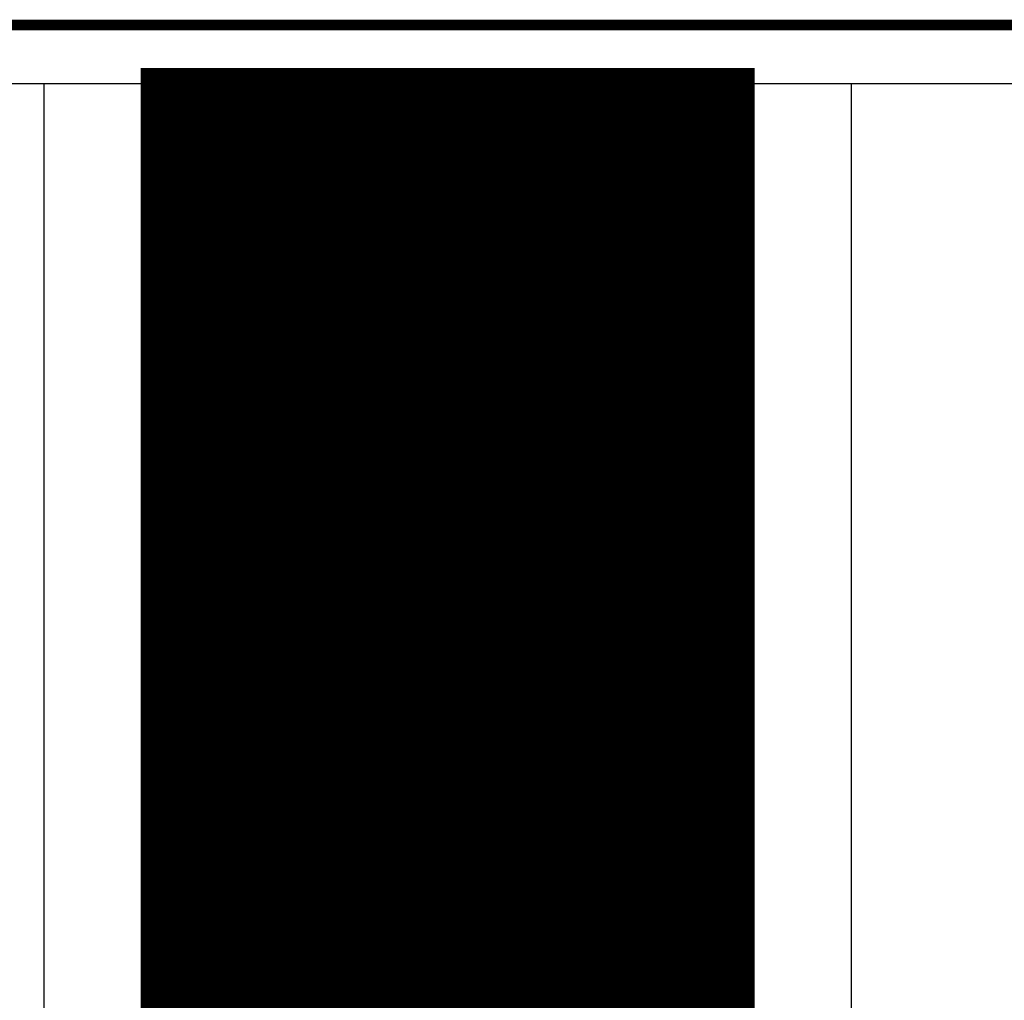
# Model space of a CAD drawing. Extents: x -1.5 to 9, y -3 to 5.
# Tile 208 of 256: x 0.4602 to 0.5517, y 3.7094 to 3.8005. Entities that reach past the tile are written whole.
import ezdxf

# ---------------------------------------------------------------- set-up
doc = ezdxf.new("R2010")
doc.units = 0
doc.layers.get('0').update_dxf_attribs({"linetype": 'CONTINUOUS'})
for name, color, linetype in [('qfn16-30-34-a_copper_signal_1', 1, 'CONTINUOUS'), ('qfn16-30-34-a_copper_signal_2', 1, 'CONTINUOUS'), ('qfn16-30-34-a_copper_signal_bot', 5, 'CONTINUOUS'), ('qfn16-30-34-a_copper_signal_top', 1, 'CONTINUOUS'), ('qfn16-30-34-a_drawing_1', 1, 'CONTINUOUS'), ('qfn16-30-34-a_drillmap_1', 1, 'CONTINUOUS'), ('qfn16-30-34-a_profile', 1, 'CONTINUOUS'), ('qfn16-30-34-a_pth_drill', 1, 'CONTINUOUS'), ('qfn16-30-34-a_soldermask_top', 1, 'CONTINUOUS')]:
    doc.layers.add(name, color=color, linetype=linetype)

# ---------------------------------------------------------------- blocks, each defined once
blk = doc.blocks.new('D11')
at = {"const_width": 0.22}
blk.add_lwpolyline([(-0.0275, 0), (0.0275, 0)], dxfattribs=at)
blk = doc.blocks.new('D29')
at = {"const_width": 0.01}
blk.add_lwpolyline([(-0.005, 0, 1), (0.005, 0, 1)], format="xyb", close=True, dxfattribs=at)
blk = doc.blocks.new('D35')
at = {"const_width": 0.0125}
blk.add_lwpolyline([(-0.00625, 0, 1), (0.00625, 0, 1)], format="xyb", close=True, dxfattribs=at)
blk = doc.blocks.new('D46')
at = {"const_width": 0.222}
blk.add_lwpolyline([(-0.0285, 0), (0.0285, 0)], dxfattribs=at)
blk = doc.blocks.new('D64')
at = {"const_width": 0.005}
blk.add_lwpolyline([(-0.0025, 0, 1), (0.0025, 0, 1)], format="xyb", close=True, dxfattribs=at)
blk = doc.blocks.new('D69')
at = {"const_width": 0.001667}
blk.add_lwpolyline([(-0.000833, 0, 1), (0.000833, 0, 1)], format="xyb", close=True, dxfattribs=at)
blk = doc.blocks.new('D44')
at = {"const_width": 0.0025}
blk.add_lwpolyline([(-0.00125, 0, 1), (0.00125, 0, 1)], format="xyb", close=True, dxfattribs=at)

msp = doc.modelspace()

# ---------------------------------------------------------------- linework, layer by layer
at = {"layer": 'qfn16-30-34-a_copper_signal_1', "color": 1}
for points in [[(1.194589, 2.946635), (1.1925, 2.9425), (1.189588, 2.9425), (1.1075, 2.9425), (1.1075, 2.8575), (1.189588, 2.8575), (1.1925, 2.8575), (1.194589, 2.853365), (1.194589, 0.615412), (1.105001, 0.615412), (1.101174, 0.613826), (1.099589, 0.61), (1.099589, 0.005412), (0.100412, 0.005412), (0.100412, 0.61), (0.098826, 0.613826), (0.094999, 0.615412), (0.005412, 0.615412), (0.005412, 3.794588), (1.194589, 3.794588), (1.194589, 2.946635)], [(0.5, 3.753), (0.499874, 3.753), (0.499749, 3.752999), (0.499623, 3.752997), (0.499497, 3.752994), (0.499372, 3.75299), (0.499246, 3.752986), (0.499121, 3.752981), (0.498995, 3.752975), (0.49887, 3.752968), (0.498744, 3.752961), (0.498619, 3.752952), (0.498493, 3.752943), (0.498368, 3.752933), (0.498243, 3.752923), (0.498118, 3.752911), (0.497993, 3.752899), (0.497868, 3.752886), (0.497743, 3.752872), (0.497618, 3.752858), (0.497493, 3.752842), (0.497369, 3.752826), (0.497244, 3.752809), (0.49712, 3.752792), (0.496995, 3.752773), (0.496871, 3.752754), (0.496747, 3.752734), (0.496623, 3.752713), (0.4965, 3.752691), (0.496376, 3.752669), (0.496252, 3.752646), (0.496129, 3.752622), (0.496006, 3.752597), (0.495883, 3.752572), (0.49576, 3.752546), (0.495637, 3.752518), (0.495515, 3.752491), (0.495392, 3.752462), (0.49527, 3.752433), (0.495148, 3.752403), (0.495026, 3.752372), (0.494905, 3.75234), (0.494783, 3.752308), (0.494662, 3.752275), (0.494541, 3.752241), (0.49442, 3.752206), (0.4943, 3.752171), (0.494179, 3.752134), (0.494059, 3.752097), (0.493939, 3.75206), (0.49382, 3.752021), (0.4937, 3.751982), (0.493581, 3.751942), (0.493462, 3.751901), (0.493344, 3.75186), (0.493225, 3.751818), (0.493107, 3.751775), (0.492989, 3.751731), (0.492872, 3.751687), (0.492755, 3.751642), (0.492637, 3.751596), (0.492521, 3.751549), (0.492404, 3.751502), (0.492288, 3.751454), (0.492173, 3.751405), (0.492057, 3.751355), (0.491942, 3.751305), (0.491827, 3.751254), (0.491712, 3.751202), (0.491598, 3.75115), (0.491484, 3.751097), (0.491371, 3.751043), (0.491258, 3.750988), (0.491145, 3.750933), (0.491032, 3.750877), (0.49092, 3.75082), (0.490808, 3.750763), (0.490697, 3.750705), (0.490586, 3.750646), (0.490475, 3.750586), (0.490365, 3.750526), (0.490255, 3.750465), (0.490145, 3.750404), (0.490036, 3.750341), (0.489928, 3.750279), (0.489819, 3.750215), (0.489711, 3.750151), (0.489604, 3.750086), (0.489497, 3.75002), (0.48939, 3.749954), (0.489283, 3.749887), (0.489178, 3.749819), (0.489072, 3.749751), (0.488967, 3.749682), (0.488862, 3.749612), (0.488758, 3.749542), (0.488655, 3.749471), (0.488551, 3.749399), (0.488449, 3.749327), (0.488346, 3.749254), (0.488244, 3.74918), (0.488143, 3.749106), (0.488042, 3.749031), (0.487941, 3.748956), (0.487841, 3.74888), (0.487742, 3.748803), (0.487643, 3.748726), (0.487544, 3.748648), (0.487446, 3.748569), (0.487349, 3.74849), (0.487252, 3.74841), (0.487155, 3.74833), (0.487059, 3.748249), (0.486963, 3.748167), (0.486868, 3.748085), (0.486774, 3.748002), (0.48668, 3.747919), (0.486586, 3.747835), (0.486493, 3.74775), (0.486401, 3.747665), (0.486309, 3.747579), (0.486218, 3.747493), (0.486127, 3.747406), (0.486037, 3.747319), (0.485947, 3.747231), (0.485858, 3.747142), (0.485769, 3.747053), (0.485681, 3.746963), (0.485594, 3.746873), (0.485507, 3.746782), (0.485421, 3.746691), (0.485335, 3.746599), (0.48525, 3.746507), (0.485165, 3.746414), (0.485081, 3.74632), (0.484998, 3.746226), (0.484915, 3.746132), (0.484833, 3.746037), (0.484751, 3.745941), (0.48467, 3.745845), (0.48459, 3.745749), (0.48451, 3.745651), (0.484431, 3.745554), (0.484352, 3.745456), (0.484274, 3.745357), (0.484197, 3.745258), (0.48412, 3.745159), (0.484044, 3.745059), (0.483969, 3.744958), (0.483894, 3.744857), (0.48382, 3.744756), (0.483746, 3.744654), (0.483673, 3.744552), (0.483601, 3.744449), (0.483529, 3.744345), (0.483458, 3.744242), (0.483388, 3.744138), (0.483318, 3.744033), (0.483249, 3.743928), (0.483181, 3.743823), (0.483113, 3.743717), (0.483046, 3.74361), (0.48298, 3.743503), (0.482914, 3.743396), (0.482849, 3.743289), (0.482785, 3.743181), (0.482721, 3.743073), (0.482659, 3.742964), (0.482596, 3.742855), (0.482535, 3.742745), (0.482474, 3.742635), (0.482414, 3.742525), (0.482354, 3.742414), (0.482295, 3.742303), (0.482237, 3.742192), (0.48218, 3.74208), (0.482123, 3.741968), (0.482067, 3.741855), (0.482012, 3.741742), (0.481957, 3.741629), (0.481903, 3.741516), (0.48185, 3.741402), (0.481798, 3.741288), (0.481746, 3.741173), (0.481695, 3.741058), (0.481645, 3.740943), (0.481595, 3.740827), (0.481546, 3.740712), (0.481498, 3.740596), (0.481451, 3.740479), (0.481404, 3.740363), (0.481358, 3.740245), (0.481313, 3.740128), (0.481269, 3.740011), (0.481225, 3.739893), (0.481182, 3.739775), (0.48114, 3.739656), (0.481099, 3.739538), (0.481058, 3.739419), (0.481018, 3.7393), (0.480979, 3.73918), (0.48094, 3.739061), (0.480903, 3.738941), (0.480866, 3.738821), (0.480829, 3.7387), (0.480794, 3.73858), (0.480759, 3.738459), (0.480725, 3.738338), (0.480692, 3.738217), (0.48066, 3.738095), (0.480628, 3.737974), (0.480597, 3.737852), (0.480567, 3.73773), (0.480538, 3.737608), (0.480509, 3.737485), (0.480482, 3.737363), (0.480454, 3.73724), (0.480428, 3.737117), (0.480403, 3.736994), (0.480378, 3.736871), (0.480354, 3.736748), (0.480331, 3.736624), (0.480309, 3.736501), (0.480287, 3.736377), (0.480266, 3.736253), (0.480246, 3.736129), (0.480227, 3.736005), (0.480208, 3.73588), (0.480191, 3.735756), (0.480174, 3.735631), (0.480158, 3.735507), (0.480142, 3.735382), (0.480128, 3.735257), (0.480114, 3.735132), (0.480101, 3.735007), (0.480089, 3.734882), (0.480077, 3.734757), (0.480067, 3.734632), (0.480057, 3.734506), (0.480048, 3.734381), (0.480039, 3.734256), (0.480032, 3.73413), (0.480025, 3.734005), (0.480019, 3.733879), (0.480014, 3.733754), (0.48001, 3.733628), (0.480006, 3.733503), (0.480003, 3.733377), (0.480002, 3.733251), (0.48, 3.733126), (0.48, 3.733), (0.48, 3.732874), (0.480002, 3.732749), (0.480003, 3.732623), (0.480006, 3.732497), (0.48001, 3.732372), (0.480014, 3.732246), (0.480019, 3.732121), (0.480025, 3.731995), (0.480032, 3.73187), (0.480039, 3.731744), (0.480048, 3.731619), (0.480057, 3.731494), (0.480067, 3.731368), (0.480077, 3.731243), (0.480089, 3.731118), (0.480101, 3.730993), (0.480114, 3.730868), (0.480128, 3.730743), (0.480142, 3.730618), (0.480158, 3.730493), (0.480174, 3.730369), (0.480191, 3.730244), (0.480208, 3.73012), (0.480227, 3.729995), (0.480246, 3.729871), (0.480266, 3.729747), (0.480287, 3.729623), (0.480309, 3.729499), (0.480331, 3.729376), (0.480354, 3.729252), (0.480378, 3.729129), (0.480403, 3.729006), (0.480428, 3.728883), (0.480454, 3.72876), (0.480482, 3.728637), (0.480509, 3.728515), (0.480538, 3.728392), (0.480567, 3.72827), (0.480597, 3.728148), (0.480628, 3.728026), (0.48066, 3.727905), (0.480692, 3.727783), (0.480725, 3.727662), (0.480759, 3.727541), (0.480794, 3.72742), (0.480829, 3.7273), (0.480866, 3.727179), (0.480903, 3.727059), (0.48094, 3.726939), (0.480979, 3.72682), (0.481018, 3.7267), (0.481058, 3.726581), (0.481099, 3.726462), (0.48114, 3.726344), (0.481182, 3.726225), (0.481225, 3.726107), (0.481269, 3.725989), (0.481313, 3.725872), (0.481358, 3.725755), (0.481404, 3.725637), (0.481451, 3.725521), (0.481498, 3.725404), (0.481546, 3.725288), (0.481595, 3.725173), (0.481645, 3.725057), (0.481695, 3.724942), (0.481746, 3.724827), (0.481798, 3.724712), (0.48185, 3.724598), (0.481903, 3.724484), (0.481957, 3.724371), (0.482012, 3.724258), (0.482067, 3.724145), (0.482123, 3.724032), (0.48218, 3.72392), (0.482237, 3.723808), (0.482295, 3.723697), (0.482354, 3.723586), (0.482414, 3.723475), (0.482474, 3.723365), (0.482535, 3.723255), (0.482596, 3.723145), (0.482659, 3.723036), (0.482721, 3.722927), (0.482785, 3.722819), (0.482849, 3.722711), (0.482914, 3.722604), (0.48298, 3.722497), (0.483046, 3.72239), (0.483113, 3.722283), (0.483181, 3.722177), (0.483249, 3.722072), (0.483318, 3.721967), (0.483388, 3.721862), (0.483458, 3.721758), (0.483529, 3.721655), (0.483601, 3.721551), (0.483673, 3.721448), (0.483746, 3.721346), (0.48382, 3.721244), (0.483894, 3.721143), (0.483969, 3.721042), (0.484044, 3.720941), (0.48412, 3.720841), (0.484197, 3.720742), (0.484274, 3.720643), (0.484352, 3.720544), (0.484431, 3.720446), (0.48451, 3.720349), (0.48459, 3.720251), (0.48467, 3.720155), (0.484751, 3.720059), (0.484833, 3.719963), (0.484915, 3.719868), (0.484998, 3.719774), (0.485081, 3.71968), (0.485165, 3.719586), (0.48525, 3.719493), (0.485335, 3.719401), (0.485421, 3.719309), (0.485507, 3.719218), (0.485594, 3.719127), (0.485681, 3.719037), (0.485769, 3.718947), (0.485858, 3.718858), (0.485947, 3.718769), (0.486037, 3.718681), (0.486127, 3.718594), (0.486218, 3.718507), (0.486309, 3.718421), (0.486401, 3.718335), (0.486493, 3.71825), (0.486586, 3.718165), (0.48668, 3.718081), (0.486774, 3.717998), (0.486868, 3.717915), (0.486963, 3.717833), (0.487059, 3.717751), (0.487155, 3.71767), (0.487252, 3.71759), (0.487349, 3.71751), (0.487446, 3.717431), (0.487544, 3.717352), (0.487643, 3.717274), (0.487742, 3.717197), (0.487841, 3.71712), (0.487941, 3.717044), (0.488042, 3.716969), (0.488143, 3.716894), (0.488244, 3.71682), (0.488346, 3.716746), (0.488449, 3.716673), (0.488551, 3.716601), (0.488655, 3.716529), (0.488758, 3.716458), (0.488862, 3.716388), (0.488967, 3.716318), (0.489072, 3.716249), (0.489178, 3.716181), (0.489283, 3.716113), (0.48939, 3.716046), (0.489497, 3.71598), (0.489604, 3.715914), (0.489711, 3.715849), (0.489819, 3.715785), (0.489928, 3.715721), (0.490036, 3.715659), (0.490145, 3.715596), (0.490255, 3.715535), (0.490365, 3.715474), (0.490475, 3.715414), (0.490586, 3.715354), (0.490697, 3.715295), (0.490808, 3.715237), (0.49092, 3.71518), (0.491032, 3.715123), (0.491145, 3.715067), (0.491258, 3.715012), (0.491371, 3.714957), (0.491484, 3.714903), (0.491598, 3.71485), (0.491712, 3.714798), (0.491827, 3.714746), (0.491942, 3.714695), (0.492057, 3.714645), (0.492173, 3.714595), (0.492288, 3.714546), (0.492404, 3.714498), (0.492521, 3.714451), (0.492637, 3.714404), (0.492755, 3.714358), (0.492872, 3.714313), (0.492989, 3.714269), (0.493107, 3.714225), (0.493225, 3.714182), (0.493344, 3.71414), (0.493462, 3.714099), (0.493581, 3.714058), (0.4937, 3.714018), (0.49382, 3.713979), (0.493939, 3.71394), (0.494059, 3.713903), (0.494179, 3.713866), (0.4943, 3.713829), (0.49442, 3.713794), (0.494541, 3.713759), (0.494662, 3.713725), (0.494783, 3.713692), (0.494905, 3.71366), (0.495026, 3.713628), (0.495148, 3.713597), (0.49527, 3.713567), (0.495392, 3.713538), (0.495515, 3.713509), (0.495637, 3.713482), (0.49576, 3.713454), (0.495883, 3.713428), (0.496006, 3.713403), (0.496129, 3.713378), (0.496252, 3.713354), (0.496376, 3.713331), (0.4965, 3.713309), (0.496623, 3.713287), (0.496747, 3.713266), (0.496871, 3.713246), (0.496995, 3.713227), (0.49712, 3.713208), (0.497244, 3.713191), (0.497369, 3.713174), (0.497493, 3.713158), (0.497618, 3.713142), (0.497743, 3.713128), (0.497868, 3.713114), (0.497993, 3.713101), (0.498118, 3.713089), (0.498243, 3.713077), (0.498368, 3.713067), (0.498493, 3.713057), (0.498619, 3.713048), (0.498744, 3.713039), (0.49887, 3.713032), (0.498995, 3.713025), (0.499121, 3.713019), (0.499246, 3.713014), (0.499372, 3.71301), (0.499497, 3.713006), (0.499623, 3.713003), (0.499749, 3.713001), (0.499874, 3.713), (0.5, 3.713), (0.500126, 3.713), (0.500251, 3.713001), (0.500377, 3.713003), (0.500503, 3.713006), (0.500628, 3.71301), (0.500754, 3.713014), (0.500879, 3.713019), (0.501005, 3.713025), (0.50113, 3.713032), (0.501256, 3.713039), (0.501381, 3.713048), (0.501507, 3.713057), (0.501632, 3.713067), (0.501757, 3.713077), (0.501882, 3.713089), (0.502007, 3.713101), (0.502132, 3.713114), (0.502257, 3.713128), (0.502382, 3.713142), (0.502507, 3.713158), (0.502631, 3.713174), (0.502756, 3.713191), (0.50288, 3.713208), (0.503005, 3.713227), (0.503129, 3.713246), (0.503253, 3.713266), (0.503377, 3.713287), (0.5035, 3.713309), (0.503624, 3.713331), (0.503748, 3.713354), (0.503871, 3.713378), (0.503994, 3.713403), (0.504117, 3.713428), (0.50424, 3.713454), (0.504363, 3.713482), (0.504485, 3.713509), (0.504608, 3.713538), (0.50473, 3.713567), (0.504852, 3.713597), (0.504974, 3.713628), (0.505095, 3.71366), (0.505217, 3.713692), (0.505338, 3.713725), (0.505459, 3.713759), (0.50558, 3.713794), (0.5057, 3.713829), (0.505821, 3.713866), (0.505941, 3.713903), (0.506061, 3.71394), (0.50618, 3.713979), (0.5063, 3.714018), (0.506419, 3.714058), (0.506538, 3.714099), (0.506656, 3.71414), (0.506775, 3.714182), (0.506893, 3.714225), (0.507011, 3.714269), (0.507128, 3.714313), (0.507245, 3.714358), (0.507363, 3.714404), (0.507479, 3.714451), (0.507596, 3.714498), (0.507712, 3.714546), (0.507827, 3.714595), (0.507943, 3.714645), (0.508058, 3.714695), (0.508173, 3.714746), (0.508288, 3.714798), (0.508402, 3.71485), (0.508516, 3.714903), (0.508629, 3.714957), (0.508742, 3.715012), (0.508855, 3.715067), (0.508968, 3.715123), (0.50908, 3.71518), (0.509192, 3.715237), (0.509303, 3.715295), (0.509414, 3.715354), (0.509525, 3.715414), (0.509635, 3.715474), (0.509745, 3.715535), (0.509855, 3.715596), (0.509964, 3.715659), (0.510072, 3.715721), (0.510181, 3.715785), (0.510289, 3.715849), (0.510396, 3.715914), (0.510503, 3.71598), (0.51061, 3.716046), (0.510717, 3.716113), (0.510822, 3.716181), (0.510928, 3.716249), (0.511033, 3.716318), (0.511138, 3.716388), (0.511242, 3.716458), (0.511345, 3.716529), (0.511449, 3.716601), (0.511551, 3.716673), (0.511654, 3.716746), (0.511756, 3.71682), (0.511857, 3.716894), (0.511958, 3.716969), (0.512059, 3.717044), (0.512159, 3.71712), (0.512258, 3.717197), (0.512357, 3.717274), (0.512456, 3.717352), (0.512554, 3.717431), (0.512652, 3.71751), (0.512749, 3.71759), (0.512845, 3.71767), (0.512941, 3.717751), (0.513037, 3.717833), (0.513132, 3.717915), (0.513226, 3.717998), (0.51332, 3.718081), (0.513414, 3.718165), (0.513507, 3.71825), (0.513599, 3.718335), (0.513691, 3.718421), (0.513782, 3.718507), (0.513873, 3.718594), (0.513963, 3.718681), (0.514053, 3.718769), (0.514142, 3.718858), (0.514231, 3.718947), (0.514319, 3.719037), (0.514406, 3.719127), (0.514493, 3.719218), (0.514579, 3.719309), (0.514665, 3.719401), (0.51475, 3.719493), (0.514835, 3.719586), (0.514919, 3.71968), (0.515002, 3.719774), (0.515085, 3.719868), (0.515167, 3.719963), (0.515249, 3.720059), (0.51533, 3.720155), (0.51541, 3.720251), (0.51549, 3.720349), (0.515569, 3.720446), (0.515648, 3.720544), (0.515726, 3.720643), (0.515803, 3.720742), (0.51588, 3.720841), (0.515956, 3.720941), (0.516031, 3.721042), (0.516106, 3.721143), (0.51618, 3.721244), (0.516254, 3.721346), (0.516327, 3.721448), (0.516399, 3.721551), (0.516471, 3.721655), (0.516542, 3.721758), (0.516612, 3.721862), (0.516682, 3.721967), (0.516751, 3.722072), (0.516819, 3.722177), (0.516887, 3.722283), (0.516954, 3.72239), (0.51702, 3.722497), (0.517086, 3.722604), (0.517151, 3.722711), (0.517215, 3.722819), (0.517279, 3.722927), (0.517341, 3.723036), (0.517404, 3.723145), (0.517465, 3.723255), (0.517526, 3.723365), (0.517586, 3.723475), (0.517646, 3.723586), (0.517705, 3.723697), (0.517763, 3.723808), (0.51782, 3.72392), (0.517877, 3.724032), (0.517933, 3.724145), (0.517988, 3.724258), (0.518043, 3.724371), (0.518097, 3.724484), (0.51815, 3.724598), (0.518202, 3.724712), (0.518254, 3.724827), (0.518305, 3.724942), (0.518355, 3.725057), (0.518405, 3.725173), (0.518453, 3.725288), (0.518502, 3.725404), (0.518549, 3.725521), (0.518596, 3.725637), (0.518641, 3.725755), (0.518687, 3.725872), (0.518731, 3.725989), (0.518775, 3.726107), (0.518818, 3.726225), (0.51886, 3.726344), (0.518901, 3.726462), (0.518942, 3.726581), (0.518982, 3.7267), (0.519021, 3.72682), (0.51906, 3.726939), (0.519097, 3.727059), (0.519134, 3.727179), (0.51917, 3.7273), (0.519206, 3.72742), (0.519241, 3.727541), (0.519275, 3.727662), (0.519308, 3.727783), (0.51934, 3.727905), (0.519372, 3.728026), (0.519403, 3.728148), (0.519433, 3.72827), (0.519462, 3.728392), (0.519491, 3.728515), (0.519518, 3.728637), (0.519545, 3.72876), (0.519572, 3.728883), (0.519597, 3.729006), (0.519622, 3.729129), (0.519646, 3.729252), (0.519669, 3.729376), (0.519691, 3.729499), (0.519713, 3.729623), (0.519734, 3.729747), (0.519754, 3.729871), (0.519773, 3.729995), (0.519792, 3.73012), (0.519809, 3.730244), (0.519826, 3.730369), (0.519842, 3.730493), (0.519858, 3.730618), (0.519872, 3.730743), (0.519886, 3.730868), (0.519899, 3.730993), (0.519911, 3.731118), (0.519923, 3.731243), (0.519933, 3.731368), (0.519943, 3.731494), (0.519952, 3.731619), (0.519961, 3.731744), (0.519968, 3.73187), (0.519975, 3.731995), (0.519981, 3.732121), (0.519986, 3.732246), (0.51999, 3.732372), (0.519994, 3.732497), (0.519996, 3.732623), (0.519999, 3.732749), (0.52, 3.732874), (0.52, 3.733), (0.52, 3.733126), (0.519999, 3.733251), (0.519996, 3.733377), (0.519994, 3.733503), (0.51999, 3.733628), (0.519986, 3.733754), (0.519981, 3.733879), (0.519975, 3.734005), (0.519968, 3.73413), (0.519961, 3.734256), (0.519952, 3.734381), (0.519943, 3.734506), (0.519933, 3.734632), (0.519923, 3.734757), (0.519911, 3.734882), (0.519899, 3.735007), (0.519886, 3.735132), (0.519872, 3.735257), (0.519858, 3.735382), (0.519842, 3.735507), (0.519826, 3.735631), (0.519809, 3.735756), (0.519792, 3.73588), (0.519773, 3.736005), (0.519754, 3.736129), (0.519734, 3.736253), (0.519713, 3.736377), (0.519691, 3.736501), (0.519669, 3.736624), (0.519646, 3.736748), (0.519622, 3.736871), (0.519597, 3.736994), (0.519572, 3.737117), (0.519545, 3.73724), (0.519518, 3.737363), (0.519491, 3.737485), (0.519462, 3.737608), (0.519433, 3.73773), (0.519403, 3.737852), (0.519372, 3.737974), (0.51934, 3.738095), (0.519308, 3.738217), (0.519275, 3.738338), (0.519241, 3.738459), (0.519206, 3.73858), (0.51917, 3.7387), (0.519134, 3.738821), (0.519097, 3.738941), (0.51906, 3.739061), (0.519021, 3.73918), (0.518982, 3.7393), (0.518942, 3.739419), (0.518901, 3.739538), (0.51886, 3.739656), (0.518818, 3.739775), (0.518775, 3.739893), (0.518731, 3.740011), (0.518687, 3.740128), (0.518641, 3.740245), (0.518596, 3.740363), (0.518549, 3.740479), (0.518502, 3.740596), (0.518453, 3.740712), (0.518405, 3.740827), (0.518355, 3.740943), (0.518305, 3.741058), (0.518254, 3.741173), (0.518202, 3.741288), (0.51815, 3.741402), (0.518097, 3.741516), (0.518043, 3.741629), (0.517988, 3.741742), (0.517933, 3.741855), (0.517877, 3.741968), (0.51782, 3.74208), (0.517763, 3.742192), (0.517705, 3.742303), (0.517646, 3.742414), (0.517586, 3.742525), (0.517526, 3.742635), (0.517465, 3.742745), (0.517404, 3.742855), (0.517341, 3.742964), (0.517279, 3.743073), (0.517215, 3.743181), (0.517151, 3.743289), (0.517086, 3.743396), (0.51702, 3.743503), (0.516954, 3.74361), (0.516887, 3.743717), (0.516819, 3.743823), (0.516751, 3.743928), (0.516682, 3.744033), (0.516612, 3.744138), (0.516542, 3.744242), (0.516471, 3.744345), (0.516399, 3.744449), (0.516327, 3.744552), (0.516254, 3.744654), (0.51618, 3.744756), (0.516106, 3.744857), (0.516031, 3.744958), (0.515956, 3.745059), (0.51588, 3.745159), (0.515803, 3.745258), (0.515726, 3.745357), (0.515648, 3.745456), (0.515569, 3.745554), (0.51549, 3.745651), (0.51541, 3.745749), (0.51533, 3.745845), (0.515249, 3.745941), (0.515167, 3.746037), (0.515085, 3.746132), (0.515002, 3.746226), (0.514919, 3.74632), (0.514835, 3.746414), (0.51475, 3.746507), (0.514665, 3.746599), (0.514579, 3.746691), (0.514493, 3.746782), (0.514406, 3.746873), (0.514319, 3.746963), (0.514231, 3.747053), (0.514142, 3.747142), (0.514053, 3.747231), (0.513963, 3.747319), (0.513873, 3.747406), (0.513782, 3.747493), (0.513691, 3.747579), (0.513599, 3.747665), (0.513507, 3.74775), (0.513414, 3.747835), (0.51332, 3.747919), (0.513226, 3.748002), (0.513132, 3.748085), (0.513037, 3.748167), (0.512941, 3.748249), (0.512845, 3.74833), (0.512749, 3.74841), (0.512652, 3.74849), (0.512554, 3.748569), (0.512456, 3.748648), (0.512357, 3.748726), (0.512258, 3.748803), (0.512159, 3.74888), (0.512059, 3.748956), (0.511958, 3.749031), (0.511857, 3.749106), (0.511756, 3.74918), (0.511654, 3.749254), (0.511551, 3.749327), (0.511449, 3.749399), (0.511345, 3.749471), (0.511242, 3.749542), (0.511138, 3.749612), (0.511033, 3.749682), (0.510928, 3.749751), (0.510822, 3.749819), (0.510717, 3.749887), (0.51061, 3.749954), (0.510503, 3.75002), (0.510396, 3.750086), (0.510289, 3.750151), (0.510181, 3.750215), (0.510072, 3.750279), (0.509964, 3.750341), (0.509855, 3.750404), (0.509745, 3.750465), (0.509635, 3.750526), (0.509525, 3.750586), (0.509414, 3.750646), (0.509303, 3.750705), (0.509192, 3.750763), (0.50908, 3.75082), (0.508968, 3.750877), (0.508855, 3.750933), (0.508742, 3.750988), (0.508629, 3.751043), (0.508516, 3.751097), (0.508402, 3.75115), (0.508288, 3.751202), (0.508173, 3.751254), (0.508058, 3.751305), (0.507943, 3.751355), (0.507827, 3.751405), (0.507712, 3.751454), (0.507596, 3.751502), (0.507479, 3.751549), (0.507363, 3.751596), (0.507245, 3.751642), (0.507128, 3.751687), (0.507011, 3.751731), (0.506893, 3.751775), (0.506775, 3.751818), (0.506656, 3.75186), (0.506538, 3.751901), (0.506419, 3.751942), (0.5063, 3.751982), (0.50618, 3.752021), (0.506061, 3.75206), (0.505941, 3.752097), (0.505821, 3.752134), (0.5057, 3.752171), (0.50558, 3.752206), (0.505459, 3.752241), (0.505338, 3.752275), (0.505217, 3.752308), (0.505095, 3.75234), (0.504974, 3.752372), (0.504852, 3.752403), (0.50473, 3.752433), (0.504608, 3.752462), (0.504485, 3.752491), (0.504363, 3.752518), (0.50424, 3.752546), (0.504117, 3.752572), (0.503994, 3.752597), (0.503871, 3.752622), (0.503748, 3.752646), (0.503624, 3.752669), (0.5035, 3.752691), (0.503377, 3.752713), (0.503253, 3.752734), (0.503129, 3.752754), (0.503005, 3.752773), (0.50288, 3.752792), (0.502756, 3.752809), (0.502631, 3.752826), (0.502507, 3.752842), (0.502382, 3.752858), (0.502257, 3.752872), (0.502132, 3.752886), (0.502007, 3.752899), (0.501882, 3.752911), (0.501757, 3.752923), (0.501632, 3.752933), (0.501507, 3.752943), (0.501381, 3.752952), (0.501256, 3.752961), (0.50113, 3.752968), (0.501005, 3.752975), (0.500879, 3.752981), (0.500754, 3.752986), (0.500628, 3.75299), (0.500503, 3.752994), (0.500377, 3.752997), (0.500251, 3.752999), (0.500126, 3.753), (0.5, 3.753)]]:
    msp.add_lwpolyline(points, dxfattribs=at)
at = {"layer": 'qfn16-30-34-a_copper_signal_2', "color": 1}
for points in [[(1.194589, 2.946635), (1.1925, 2.9425), (1.189588, 2.9425), (1.1075, 2.9425), (1.1075, 2.8575), (1.189588, 2.8575), (1.1925, 2.8575), (1.194589, 2.853365), (1.194589, 0.615412), (1.105001, 0.615412), (1.101174, 0.613826), (1.099589, 0.61), (1.099589, 0.005412), (0.100412, 0.005412), (0.100412, 0.61), (0.098826, 0.613826), (0.094999, 0.615412), (0.005412, 0.615412), (0.005412, 3.794588), (1.194589, 3.794588), (1.194589, 2.946635)], [(0.5, 3.753), (0.499874, 3.753), (0.499749, 3.752999), (0.499623, 3.752997), (0.499497, 3.752994), (0.499372, 3.75299), (0.499246, 3.752986), (0.499121, 3.752981), (0.498995, 3.752975), (0.49887, 3.752968), (0.498744, 3.752961), (0.498619, 3.752952), (0.498493, 3.752943), (0.498368, 3.752933), (0.498243, 3.752923), (0.498118, 3.752911), (0.497993, 3.752899), (0.497868, 3.752886), (0.497743, 3.752872), (0.497618, 3.752858), (0.497493, 3.752842), (0.497369, 3.752826), (0.497244, 3.752809), (0.49712, 3.752792), (0.496995, 3.752773), (0.496871, 3.752754), (0.496747, 3.752734), (0.496623, 3.752713), (0.4965, 3.752691), (0.496376, 3.752669), (0.496252, 3.752646), (0.496129, 3.752622), (0.496006, 3.752597), (0.495883, 3.752572), (0.49576, 3.752546), (0.495637, 3.752518), (0.495515, 3.752491), (0.495392, 3.752462), (0.49527, 3.752433), (0.495148, 3.752403), (0.495026, 3.752372), (0.494905, 3.75234), (0.494783, 3.752308), (0.494662, 3.752275), (0.494541, 3.752241), (0.49442, 3.752206), (0.4943, 3.752171), (0.494179, 3.752134), (0.494059, 3.752097), (0.493939, 3.75206), (0.49382, 3.752021), (0.4937, 3.751982), (0.493581, 3.751942), (0.493462, 3.751901), (0.493344, 3.75186), (0.493225, 3.751818), (0.493107, 3.751775), (0.492989, 3.751731), (0.492872, 3.751687), (0.492755, 3.751642), (0.492637, 3.751596), (0.492521, 3.751549), (0.492404, 3.751502), (0.492288, 3.751454), (0.492173, 3.751405), (0.492057, 3.751355), (0.491942, 3.751305), (0.491827, 3.751254), (0.491712, 3.751202), (0.491598, 3.75115), (0.491484, 3.751097), (0.491371, 3.751043), (0.491258, 3.750988), (0.491145, 3.750933), (0.491032, 3.750877), (0.49092, 3.75082), (0.490808, 3.750763), (0.490697, 3.750705), (0.490586, 3.750646), (0.490475, 3.750586), (0.490365, 3.750526), (0.490255, 3.750465), (0.490145, 3.750404), (0.490036, 3.750341), (0.489928, 3.750279), (0.489819, 3.750215), (0.489711, 3.750151), (0.489604, 3.750086), (0.489497, 3.75002), (0.48939, 3.749954), (0.489283, 3.749887), (0.489178, 3.749819), (0.489072, 3.749751), (0.488967, 3.749682), (0.488862, 3.749612), (0.488758, 3.749542), (0.488655, 3.749471), (0.488551, 3.749399), (0.488449, 3.749327), (0.488346, 3.749254), (0.488244, 3.74918), (0.488143, 3.749106), (0.488042, 3.749031), (0.487941, 3.748956), (0.487841, 3.74888), (0.487742, 3.748803), (0.487643, 3.748726), (0.487544, 3.748648), (0.487446, 3.748569), (0.487349, 3.74849), (0.487252, 3.74841), (0.487155, 3.74833), (0.487059, 3.748249), (0.486963, 3.748167), (0.486868, 3.748085), (0.486774, 3.748002), (0.48668, 3.747919), (0.486586, 3.747835), (0.486493, 3.74775), (0.486401, 3.747665), (0.486309, 3.747579), (0.486218, 3.747493), (0.486127, 3.747406), (0.486037, 3.747319), (0.485947, 3.747231), (0.485858, 3.747142), (0.485769, 3.747053), (0.485681, 3.746963), (0.485594, 3.746873), (0.485507, 3.746782), (0.485421, 3.746691), (0.485335, 3.746599), (0.48525, 3.746507), (0.485165, 3.746414), (0.485081, 3.74632), (0.484998, 3.746226), (0.484915, 3.746132), (0.484833, 3.746037), (0.484751, 3.745941), (0.48467, 3.745845), (0.48459, 3.745749), (0.48451, 3.745651), (0.484431, 3.745554), (0.484352, 3.745456), (0.484274, 3.745357), (0.484197, 3.745258), (0.48412, 3.745159), (0.484044, 3.745059), (0.483969, 3.744958), (0.483894, 3.744857), (0.48382, 3.744756), (0.483746, 3.744654), (0.483673, 3.744552), (0.483601, 3.744449), (0.483529, 3.744345), (0.483458, 3.744242), (0.483388, 3.744138), (0.483318, 3.744033), (0.483249, 3.743928), (0.483181, 3.743823), (0.483113, 3.743717), (0.483046, 3.74361), (0.48298, 3.743503), (0.482914, 3.743396), (0.482849, 3.743289), (0.482785, 3.743181), (0.482721, 3.743073), (0.482659, 3.742964), (0.482596, 3.742855), (0.482535, 3.742745), (0.482474, 3.742635), (0.482414, 3.742525), (0.482354, 3.742414), (0.482295, 3.742303), (0.482237, 3.742192), (0.48218, 3.74208), (0.482123, 3.741968), (0.482067, 3.741855), (0.482012, 3.741742), (0.481957, 3.741629), (0.481903, 3.741516), (0.48185, 3.741402), (0.481798, 3.741288), (0.481746, 3.741173), (0.481695, 3.741058), (0.481645, 3.740943), (0.481595, 3.740827), (0.481546, 3.740712), (0.481498, 3.740596), (0.481451, 3.740479), (0.481404, 3.740363), (0.481358, 3.740245), (0.481313, 3.740128), (0.481269, 3.740011), (0.481225, 3.739893), (0.481182, 3.739775), (0.48114, 3.739656), (0.481099, 3.739538), (0.481058, 3.739419), (0.481018, 3.7393), (0.480979, 3.73918), (0.48094, 3.739061), (0.480903, 3.738941), (0.480866, 3.738821), (0.480829, 3.7387), (0.480794, 3.73858), (0.480759, 3.738459), (0.480725, 3.738338), (0.480692, 3.738217), (0.48066, 3.738095), (0.480628, 3.737974), (0.480597, 3.737852), (0.480567, 3.73773), (0.480538, 3.737608), (0.480509, 3.737485), (0.480482, 3.737363), (0.480454, 3.73724), (0.480428, 3.737117), (0.480403, 3.736994), (0.480378, 3.736871), (0.480354, 3.736748), (0.480331, 3.736624), (0.480309, 3.736501), (0.480287, 3.736377), (0.480266, 3.736253), (0.480246, 3.736129), (0.480227, 3.736005), (0.480208, 3.73588), (0.480191, 3.735756), (0.480174, 3.735631), (0.480158, 3.735507), (0.480142, 3.735382), (0.480128, 3.735257), (0.480114, 3.735132), (0.480101, 3.735007), (0.480089, 3.734882), (0.480077, 3.734757), (0.480067, 3.734632), (0.480057, 3.734506), (0.480048, 3.734381), (0.480039, 3.734256), (0.480032, 3.73413), (0.480025, 3.734005), (0.480019, 3.733879), (0.480014, 3.733754), (0.48001, 3.733628), (0.480006, 3.733503), (0.480003, 3.733377), (0.480002, 3.733251), (0.48, 3.733126), (0.48, 3.733), (0.48, 3.732874), (0.480002, 3.732749), (0.480003, 3.732623), (0.480006, 3.732497), (0.48001, 3.732372), (0.480014, 3.732246), (0.480019, 3.732121), (0.480025, 3.731995), (0.480032, 3.73187), (0.480039, 3.731744), (0.480048, 3.731619), (0.480057, 3.731494), (0.480067, 3.731368), (0.480077, 3.731243), (0.480089, 3.731118), (0.480101, 3.730993), (0.480114, 3.730868), (0.480128, 3.730743), (0.480142, 3.730618), (0.480158, 3.730493), (0.480174, 3.730369), (0.480191, 3.730244), (0.480208, 3.73012), (0.480227, 3.729995), (0.480246, 3.729871), (0.480266, 3.729747), (0.480287, 3.729623), (0.480309, 3.729499), (0.480331, 3.729376), (0.480354, 3.729252), (0.480378, 3.729129), (0.480403, 3.729006), (0.480428, 3.728883), (0.480454, 3.72876), (0.480482, 3.728637), (0.480509, 3.728515), (0.480538, 3.728392), (0.480567, 3.72827), (0.480597, 3.728148), (0.480628, 3.728026), (0.48066, 3.727905), (0.480692, 3.727783), (0.480725, 3.727662), (0.480759, 3.727541), (0.480794, 3.72742), (0.480829, 3.7273), (0.480866, 3.727179), (0.480903, 3.727059), (0.48094, 3.726939), (0.480979, 3.72682), (0.481018, 3.7267), (0.481058, 3.726581), (0.481099, 3.726462), (0.48114, 3.726344), (0.481182, 3.726225), (0.481225, 3.726107), (0.481269, 3.725989), (0.481313, 3.725872), (0.481358, 3.725755), (0.481404, 3.725637), (0.481451, 3.725521), (0.481498, 3.725404), (0.481546, 3.725288), (0.481595, 3.725173), (0.481645, 3.725057), (0.481695, 3.724942), (0.481746, 3.724827), (0.481798, 3.724712), (0.48185, 3.724598), (0.481903, 3.724484), (0.481957, 3.724371), (0.482012, 3.724258), (0.482067, 3.724145), (0.482123, 3.724032), (0.48218, 3.72392), (0.482237, 3.723808), (0.482295, 3.723697), (0.482354, 3.723586), (0.482414, 3.723475), (0.482474, 3.723365), (0.482535, 3.723255), (0.482596, 3.723145), (0.482659, 3.723036), (0.482721, 3.722927), (0.482785, 3.722819), (0.482849, 3.722711), (0.482914, 3.722604), (0.48298, 3.722497), (0.483046, 3.72239), (0.483113, 3.722283), (0.483181, 3.722177), (0.483249, 3.722072), (0.483318, 3.721967), (0.483388, 3.721862), (0.483458, 3.721758), (0.483529, 3.721655), (0.483601, 3.721551), (0.483673, 3.721448), (0.483746, 3.721346), (0.48382, 3.721244), (0.483894, 3.721143), (0.483969, 3.721042), (0.484044, 3.720941), (0.48412, 3.720841), (0.484197, 3.720742), (0.484274, 3.720643), (0.484352, 3.720544), (0.484431, 3.720446), (0.48451, 3.720349), (0.48459, 3.720251), (0.48467, 3.720155), (0.484751, 3.720059), (0.484833, 3.719963), (0.484915, 3.719868), (0.484998, 3.719774), (0.485081, 3.71968), (0.485165, 3.719586), (0.48525, 3.719493), (0.485335, 3.719401), (0.485421, 3.719309), (0.485507, 3.719218), (0.485594, 3.719127), (0.485681, 3.719037), (0.485769, 3.718947), (0.485858, 3.718858), (0.485947, 3.718769), (0.486037, 3.718681), (0.486127, 3.718594), (0.486218, 3.718507), (0.486309, 3.718421), (0.486401, 3.718335), (0.486493, 3.71825), (0.486586, 3.718165), (0.48668, 3.718081), (0.486774, 3.717998), (0.486868, 3.717915), (0.486963, 3.717833), (0.487059, 3.717751), (0.487155, 3.71767), (0.487252, 3.71759), (0.487349, 3.71751), (0.487446, 3.717431), (0.487544, 3.717352), (0.487643, 3.717274), (0.487742, 3.717197), (0.487841, 3.71712), (0.487941, 3.717044), (0.488042, 3.716969), (0.488143, 3.716894), (0.488244, 3.71682), (0.488346, 3.716746), (0.488449, 3.716673), (0.488551, 3.716601), (0.488655, 3.716529), (0.488758, 3.716458), (0.488862, 3.716388), (0.488967, 3.716318), (0.489072, 3.716249), (0.489178, 3.716181), (0.489283, 3.716113), (0.48939, 3.716046), (0.489497, 3.71598), (0.489604, 3.715914), (0.489711, 3.715849), (0.489819, 3.715785), (0.489928, 3.715721), (0.490036, 3.715659), (0.490145, 3.715596), (0.490255, 3.715535), (0.490365, 3.715474), (0.490475, 3.715414), (0.490586, 3.715354), (0.490697, 3.715295), (0.490808, 3.715237), (0.49092, 3.71518), (0.491032, 3.715123), (0.491145, 3.715067), (0.491258, 3.715012), (0.491371, 3.714957), (0.491484, 3.714903), (0.491598, 3.71485), (0.491712, 3.714798), (0.491827, 3.714746), (0.491942, 3.714695), (0.492057, 3.714645), (0.492173, 3.714595), (0.492288, 3.714546), (0.492404, 3.714498), (0.492521, 3.714451), (0.492637, 3.714404), (0.492755, 3.714358), (0.492872, 3.714313), (0.492989, 3.714269), (0.493107, 3.714225), (0.493225, 3.714182), (0.493344, 3.71414), (0.493462, 3.714099), (0.493581, 3.714058), (0.4937, 3.714018), (0.49382, 3.713979), (0.493939, 3.71394), (0.494059, 3.713903), (0.494179, 3.713866), (0.4943, 3.713829), (0.49442, 3.713794), (0.494541, 3.713759), (0.494662, 3.713725), (0.494783, 3.713692), (0.494905, 3.71366), (0.495026, 3.713628), (0.495148, 3.713597), (0.49527, 3.713567), (0.495392, 3.713538), (0.495515, 3.713509), (0.495637, 3.713482), (0.49576, 3.713454), (0.495883, 3.713428), (0.496006, 3.713403), (0.496129, 3.713378), (0.496252, 3.713354), (0.496376, 3.713331), (0.4965, 3.713309), (0.496623, 3.713287), (0.496747, 3.713266), (0.496871, 3.713246), (0.496995, 3.713227), (0.49712, 3.713208), (0.497244, 3.713191), (0.497369, 3.713174), (0.497493, 3.713158), (0.497618, 3.713142), (0.497743, 3.713128), (0.497868, 3.713114), (0.497993, 3.713101), (0.498118, 3.713089), (0.498243, 3.713077), (0.498368, 3.713067), (0.498493, 3.713057), (0.498619, 3.713048), (0.498744, 3.713039), (0.49887, 3.713032), (0.498995, 3.713025), (0.499121, 3.713019), (0.499246, 3.713014), (0.499372, 3.71301), (0.499497, 3.713006), (0.499623, 3.713003), (0.499749, 3.713001), (0.499874, 3.713), (0.5, 3.713), (0.500126, 3.713), (0.500251, 3.713001), (0.500377, 3.713003), (0.500503, 3.713006), (0.500628, 3.71301), (0.500754, 3.713014), (0.500879, 3.713019), (0.501005, 3.713025), (0.50113, 3.713032), (0.501256, 3.713039), (0.501381, 3.713048), (0.501507, 3.713057), (0.501632, 3.713067), (0.501757, 3.713077), (0.501882, 3.713089), (0.502007, 3.713101), (0.502132, 3.713114), (0.502257, 3.713128), (0.502382, 3.713142), (0.502507, 3.713158), (0.502631, 3.713174), (0.502756, 3.713191), (0.50288, 3.713208), (0.503005, 3.713227), (0.503129, 3.713246), (0.503253, 3.713266), (0.503377, 3.713287), (0.5035, 3.713309), (0.503624, 3.713331), (0.503748, 3.713354), (0.503871, 3.713378), (0.503994, 3.713403), (0.504117, 3.713428), (0.50424, 3.713454), (0.504363, 3.713482), (0.504485, 3.713509), (0.504608, 3.713538), (0.50473, 3.713567), (0.504852, 3.713597), (0.504974, 3.713628), (0.505095, 3.71366), (0.505217, 3.713692), (0.505338, 3.713725), (0.505459, 3.713759), (0.50558, 3.713794), (0.5057, 3.713829), (0.505821, 3.713866), (0.505941, 3.713903), (0.506061, 3.71394), (0.50618, 3.713979), (0.5063, 3.714018), (0.506419, 3.714058), (0.506538, 3.714099), (0.506656, 3.71414), (0.506775, 3.714182), (0.506893, 3.714225), (0.507011, 3.714269), (0.507128, 3.714313), (0.507245, 3.714358), (0.507363, 3.714404), (0.507479, 3.714451), (0.507596, 3.714498), (0.507712, 3.714546), (0.507827, 3.714595), (0.507943, 3.714645), (0.508058, 3.714695), (0.508173, 3.714746), (0.508288, 3.714798), (0.508402, 3.71485), (0.508516, 3.714903), (0.508629, 3.714957), (0.508742, 3.715012), (0.508855, 3.715067), (0.508968, 3.715123), (0.50908, 3.71518), (0.509192, 3.715237), (0.509303, 3.715295), (0.509414, 3.715354), (0.509525, 3.715414), (0.509635, 3.715474), (0.509745, 3.715535), (0.509855, 3.715596), (0.509964, 3.715659), (0.510072, 3.715721), (0.510181, 3.715785), (0.510289, 3.715849), (0.510396, 3.715914), (0.510503, 3.71598), (0.51061, 3.716046), (0.510717, 3.716113), (0.510822, 3.716181), (0.510928, 3.716249), (0.511033, 3.716318), (0.511138, 3.716388), (0.511242, 3.716458), (0.511345, 3.716529), (0.511449, 3.716601), (0.511551, 3.716673), (0.511654, 3.716746), (0.511756, 3.71682), (0.511857, 3.716894), (0.511958, 3.716969), (0.512059, 3.717044), (0.512159, 3.71712), (0.512258, 3.717197), (0.512357, 3.717274), (0.512456, 3.717352), (0.512554, 3.717431), (0.512652, 3.71751), (0.512749, 3.71759), (0.512845, 3.71767), (0.512941, 3.717751), (0.513037, 3.717833), (0.513132, 3.717915), (0.513226, 3.717998), (0.51332, 3.718081), (0.513414, 3.718165), (0.513507, 3.71825), (0.513599, 3.718335), (0.513691, 3.718421), (0.513782, 3.718507), (0.513873, 3.718594), (0.513963, 3.718681), (0.514053, 3.718769), (0.514142, 3.718858), (0.514231, 3.718947), (0.514319, 3.719037), (0.514406, 3.719127), (0.514493, 3.719218), (0.514579, 3.719309), (0.514665, 3.719401), (0.51475, 3.719493), (0.514835, 3.719586), (0.514919, 3.71968), (0.515002, 3.719774), (0.515085, 3.719868), (0.515167, 3.719963), (0.515249, 3.720059), (0.51533, 3.720155), (0.51541, 3.720251), (0.51549, 3.720349), (0.515569, 3.720446), (0.515648, 3.720544), (0.515726, 3.720643), (0.515803, 3.720742), (0.51588, 3.720841), (0.515956, 3.720941), (0.516031, 3.721042), (0.516106, 3.721143), (0.51618, 3.721244), (0.516254, 3.721346), (0.516327, 3.721448), (0.516399, 3.721551), (0.516471, 3.721655), (0.516542, 3.721758), (0.516612, 3.721862), (0.516682, 3.721967), (0.516751, 3.722072), (0.516819, 3.722177), (0.516887, 3.722283), (0.516954, 3.72239), (0.51702, 3.722497), (0.517086, 3.722604), (0.517151, 3.722711), (0.517215, 3.722819), (0.517279, 3.722927), (0.517341, 3.723036), (0.517404, 3.723145), (0.517465, 3.723255), (0.517526, 3.723365), (0.517586, 3.723475), (0.517646, 3.723586), (0.517705, 3.723697), (0.517763, 3.723808), (0.51782, 3.72392), (0.517877, 3.724032), (0.517933, 3.724145), (0.517988, 3.724258), (0.518043, 3.724371), (0.518097, 3.724484), (0.51815, 3.724598), (0.518202, 3.724712), (0.518254, 3.724827), (0.518305, 3.724942), (0.518355, 3.725057), (0.518405, 3.725173), (0.518453, 3.725288), (0.518502, 3.725404), (0.518549, 3.725521), (0.518596, 3.725637), (0.518641, 3.725755), (0.518687, 3.725872), (0.518731, 3.725989), (0.518775, 3.726107), (0.518818, 3.726225), (0.51886, 3.726344), (0.518901, 3.726462), (0.518942, 3.726581), (0.518982, 3.7267), (0.519021, 3.72682), (0.51906, 3.726939), (0.519097, 3.727059), (0.519134, 3.727179), (0.51917, 3.7273), (0.519206, 3.72742), (0.519241, 3.727541), (0.519275, 3.727662), (0.519308, 3.727783), (0.51934, 3.727905), (0.519372, 3.728026), (0.519403, 3.728148), (0.519433, 3.72827), (0.519462, 3.728392), (0.519491, 3.728515), (0.519518, 3.728637), (0.519545, 3.72876), (0.519572, 3.728883), (0.519597, 3.729006), (0.519622, 3.729129), (0.519646, 3.729252), (0.519669, 3.729376), (0.519691, 3.729499), (0.519713, 3.729623), (0.519734, 3.729747), (0.519754, 3.729871), (0.519773, 3.729995), (0.519792, 3.73012), (0.519809, 3.730244), (0.519826, 3.730369), (0.519842, 3.730493), (0.519858, 3.730618), (0.519872, 3.730743), (0.519886, 3.730868), (0.519899, 3.730993), (0.519911, 3.731118), (0.519923, 3.731243), (0.519933, 3.731368), (0.519943, 3.731494), (0.519952, 3.731619), (0.519961, 3.731744), (0.519968, 3.73187), (0.519975, 3.731995), (0.519981, 3.732121), (0.519986, 3.732246), (0.51999, 3.732372), (0.519994, 3.732497), (0.519996, 3.732623), (0.519999, 3.732749), (0.52, 3.732874), (0.52, 3.733), (0.52, 3.733126), (0.519999, 3.733251), (0.519996, 3.733377), (0.519994, 3.733503), (0.51999, 3.733628), (0.519986, 3.733754), (0.519981, 3.733879), (0.519975, 3.734005), (0.519968, 3.73413), (0.519961, 3.734256), (0.519952, 3.734381), (0.519943, 3.734506), (0.519933, 3.734632), (0.519923, 3.734757), (0.519911, 3.734882), (0.519899, 3.735007), (0.519886, 3.735132), (0.519872, 3.735257), (0.519858, 3.735382), (0.519842, 3.735507), (0.519826, 3.735631), (0.519809, 3.735756), (0.519792, 3.73588), (0.519773, 3.736005), (0.519754, 3.736129), (0.519734, 3.736253), (0.519713, 3.736377), (0.519691, 3.736501), (0.519669, 3.736624), (0.519646, 3.736748), (0.519622, 3.736871), (0.519597, 3.736994), (0.519572, 3.737117), (0.519545, 3.73724), (0.519518, 3.737363), (0.519491, 3.737485), (0.519462, 3.737608), (0.519433, 3.73773), (0.519403, 3.737852), (0.519372, 3.737974), (0.51934, 3.738095), (0.519308, 3.738217), (0.519275, 3.738338), (0.519241, 3.738459), (0.519206, 3.73858), (0.51917, 3.7387), (0.519134, 3.738821), (0.519097, 3.738941), (0.51906, 3.739061), (0.519021, 3.73918), (0.518982, 3.7393), (0.518942, 3.739419), (0.518901, 3.739538), (0.51886, 3.739656), (0.518818, 3.739775), (0.518775, 3.739893), (0.518731, 3.740011), (0.518687, 3.740128), (0.518641, 3.740245), (0.518596, 3.740363), (0.518549, 3.740479), (0.518502, 3.740596), (0.518453, 3.740712), (0.518405, 3.740827), (0.518355, 3.740943), (0.518305, 3.741058), (0.518254, 3.741173), (0.518202, 3.741288), (0.51815, 3.741402), (0.518097, 3.741516), (0.518043, 3.741629), (0.517988, 3.741742), (0.517933, 3.741855), (0.517877, 3.741968), (0.51782, 3.74208), (0.517763, 3.742192), (0.517705, 3.742303), (0.517646, 3.742414), (0.517586, 3.742525), (0.517526, 3.742635), (0.517465, 3.742745), (0.517404, 3.742855), (0.517341, 3.742964), (0.517279, 3.743073), (0.517215, 3.743181), (0.517151, 3.743289), (0.517086, 3.743396), (0.51702, 3.743503), (0.516954, 3.74361), (0.516887, 3.743717), (0.516819, 3.743823), (0.516751, 3.743928), (0.516682, 3.744033), (0.516612, 3.744138), (0.516542, 3.744242), (0.516471, 3.744345), (0.516399, 3.744449), (0.516327, 3.744552), (0.516254, 3.744654), (0.51618, 3.744756), (0.516106, 3.744857), (0.516031, 3.744958), (0.515956, 3.745059), (0.51588, 3.745159), (0.515803, 3.745258), (0.515726, 3.745357), (0.515648, 3.745456), (0.515569, 3.745554), (0.51549, 3.745651), (0.51541, 3.745749), (0.51533, 3.745845), (0.515249, 3.745941), (0.515167, 3.746037), (0.515085, 3.746132), (0.515002, 3.746226), (0.514919, 3.74632), (0.514835, 3.746414), (0.51475, 3.746507), (0.514665, 3.746599), (0.514579, 3.746691), (0.514493, 3.746782), (0.514406, 3.746873), (0.514319, 3.746963), (0.514231, 3.747053), (0.514142, 3.747142), (0.514053, 3.747231), (0.513963, 3.747319), (0.513873, 3.747406), (0.513782, 3.747493), (0.513691, 3.747579), (0.513599, 3.747665), (0.513507, 3.74775), (0.513414, 3.747835), (0.51332, 3.747919), (0.513226, 3.748002), (0.513132, 3.748085), (0.513037, 3.748167), (0.512941, 3.748249), (0.512845, 3.74833), (0.512749, 3.74841), (0.512652, 3.74849), (0.512554, 3.748569), (0.512456, 3.748648), (0.512357, 3.748726), (0.512258, 3.748803), (0.512159, 3.74888), (0.512059, 3.748956), (0.511958, 3.749031), (0.511857, 3.749106), (0.511756, 3.74918), (0.511654, 3.749254), (0.511551, 3.749327), (0.511449, 3.749399), (0.511345, 3.749471), (0.511242, 3.749542), (0.511138, 3.749612), (0.511033, 3.749682), (0.510928, 3.749751), (0.510822, 3.749819), (0.510717, 3.749887), (0.51061, 3.749954), (0.510503, 3.75002), (0.510396, 3.750086), (0.510289, 3.750151), (0.510181, 3.750215), (0.510072, 3.750279), (0.509964, 3.750341), (0.509855, 3.750404), (0.509745, 3.750465), (0.509635, 3.750526), (0.509525, 3.750586), (0.509414, 3.750646), (0.509303, 3.750705), (0.509192, 3.750763), (0.50908, 3.75082), (0.508968, 3.750877), (0.508855, 3.750933), (0.508742, 3.750988), (0.508629, 3.751043), (0.508516, 3.751097), (0.508402, 3.75115), (0.508288, 3.751202), (0.508173, 3.751254), (0.508058, 3.751305), (0.507943, 3.751355), (0.507827, 3.751405), (0.507712, 3.751454), (0.507596, 3.751502), (0.507479, 3.751549), (0.507363, 3.751596), (0.507245, 3.751642), (0.507128, 3.751687), (0.507011, 3.751731), (0.506893, 3.751775), (0.506775, 3.751818), (0.506656, 3.75186), (0.506538, 3.751901), (0.506419, 3.751942), (0.5063, 3.751982), (0.50618, 3.752021), (0.506061, 3.75206), (0.505941, 3.752097), (0.505821, 3.752134), (0.5057, 3.752171), (0.50558, 3.752206), (0.505459, 3.752241), (0.505338, 3.752275), (0.505217, 3.752308), (0.505095, 3.75234), (0.504974, 3.752372), (0.504852, 3.752403), (0.50473, 3.752433), (0.504608, 3.752462), (0.504485, 3.752491), (0.504363, 3.752518), (0.50424, 3.752546), (0.504117, 3.752572), (0.503994, 3.752597), (0.503871, 3.752622), (0.503748, 3.752646), (0.503624, 3.752669), (0.5035, 3.752691), (0.503377, 3.752713), (0.503253, 3.752734), (0.503129, 3.752754), (0.503005, 3.752773), (0.50288, 3.752792), (0.502756, 3.752809), (0.502631, 3.752826), (0.502507, 3.752842), (0.502382, 3.752858), (0.502257, 3.752872), (0.502132, 3.752886), (0.502007, 3.752899), (0.501882, 3.752911), (0.501757, 3.752923), (0.501632, 3.752933), (0.501507, 3.752943), (0.501381, 3.752952), (0.501256, 3.752961), (0.50113, 3.752968), (0.501005, 3.752975), (0.500879, 3.752981), (0.500754, 3.752986), (0.500628, 3.75299), (0.500503, 3.752994), (0.500377, 3.752997), (0.500251, 3.752999), (0.500126, 3.753), (0.5, 3.753)]]:
    msp.add_lwpolyline(points, dxfattribs=at)
at = {"layer": 'qfn16-30-34-a_copper_signal_bot', "color": 5}
for points in [[(1.194589, 2.946635), (1.1925, 2.9425), (1.189588, 2.9425), (1.1075, 2.9425), (1.1075, 2.8575), (1.189588, 2.8575), (1.1925, 2.8575), (1.194589, 2.853365), (1.194589, 0.615412), (1.105001, 0.615412), (1.101174, 0.613826), (1.099589, 0.61), (1.099589, 0.005412), (0.100412, 0.005412), (0.100412, 0.61), (0.098826, 0.613826), (0.094999, 0.615412), (0.005412, 0.615412), (0.005412, 3.794588), (1.194589, 3.794588), (1.194589, 2.946635)], [(0.5, 3.755941), (0.491221, 3.754195), (0.483778, 3.749222), (0.478805, 3.741779), (0.477059, 3.733), (0.477059, 3.653), (0.478805, 3.644221), (0.482157, 3.639205), (0.482157, 3.465)], [(0.517843, 3.472391), (0.517843, 3.639205), (0.521194, 3.644221), (0.522941, 3.653), (0.522941, 3.733), (0.521194, 3.741779), (0.516222, 3.749222), (0.508779, 3.754195), (0.5, 3.755941)]]:
    msp.add_lwpolyline(points, dxfattribs=at)
at = {"layer": 'qfn16-30-34-a_copper_signal_bot', "color": 5, "const_width": 0.025}
msp.add_lwpolyline([(0.5, 3.653), (0.5, 3.733)], dxfattribs=at)
at = {"layer": 'qfn16-30-34-a_copper_signal_top', "color": 1}
msp.add_lwpolyline([(0.005412, 1.255472), (0.005412, 3.794588), (0.2625, 3.794588), (0.2625, 3.565), (0.3375, 3.565), (0.3375, 3.794588), (0.3625, 3.794588), (0.3625, 3.565), (0.4375, 3.565), (0.4375, 3.794588), (0.4625, 3.794588), (0.4625, 3.565), (0.5375, 3.565), (0.5375, 3.794588), (0.7625, 3.794588), (0.7625, 3.565)], dxfattribs=at)
at = {"layer": 'qfn16-30-34-a_drawing_1', "color": 1, "const_width": 0.003}
for points in [[(0.485559, 3.746328), (0.485559, 3.713006)], [(0.502221, 3.746328), (0.485559, 3.746328)], [(0.507774, 3.740774), (0.502221, 3.746328)], [(0.507774, 3.735221), (0.507774, 3.740774)], [(0.502221, 3.729667), (0.507774, 3.735221)], [(0.502221, 3.729667), (0.485559, 3.729667)], [(0.485559, 3.729667), (0.502221, 3.729667)], [(0.507774, 3.724113), (0.502221, 3.729667)], [(0.507774, 3.718559), (0.507774, 3.724113)], [(0.502221, 3.713006), (0.507774, 3.718559)], [(0.485559, 3.713006), (0.502221, 3.713006)]]:
    msp.add_lwpolyline(points, dxfattribs=at)
at = {"layer": 'qfn16-30-34-a_drillmap_1', "color": 1, "const_width": 0.005}
for points in [[(0.5, 3.728), (0.5, 3.738)], [(0.495, 3.733), (0.505, 3.733)]]:
    msp.add_lwpolyline(points, dxfattribs=at)
at = {"layer": 'qfn16-30-34-a_profile', "color": 1, "const_width": 0.001}
msp.add_lwpolyline([(1.2, 3.8), (0, 3.8)], dxfattribs=at)

# ---------------------------------------------------------------- block references
at = {"layer": 'qfn16-30-34-a_copper_signal_1'}
msp.add_blockref('D29', (0.5, 3.733), dxfattribs=at)
at = {"layer": 'qfn16-30-34-a_copper_signal_2'}
msp.add_blockref('D29', (0.5, 3.733), dxfattribs=at)
at = {"layer": 'qfn16-30-34-a_copper_signal_bot'}
for name in ['D35', 'D29']:
    msp.add_blockref(name, (0.5, 3.733), dxfattribs=at)
at = {"layer": 'qfn16-30-34-a_copper_signal_top'}
for name, p in [('D11', (0.4, 3.685)), ('D11', (0.5, 3.685)), ('D11', (0.6, 3.685)), ('D29', (0.5, 3.733))]:
    msp.add_blockref(name, p, dxfattribs=at)
at = {"layer": 'qfn16-30-34-a_drawing_1'}
for p in [(0.485559, 3.746328), (0.485559, 3.746328), (0.502221, 3.746328), (0.507774, 3.740774), (0.507774, 3.735221), (0.485559, 3.729667), (0.502221, 3.729667), (0.502221, 3.729667), (0.507774, 3.724113), (0.507774, 3.718559), (0.485559, 3.713006), (0.502221, 3.713006)]:
    msp.add_blockref('D69', p, dxfattribs=at)
at = {"layer": 'qfn16-30-34-a_drillmap_1'}
for p in [(0.5, 3.738), (0.495, 3.733), (0.505, 3.733), (0.5, 3.728)]:
    msp.add_blockref('D44', p, dxfattribs=at)
at = {"layer": 'qfn16-30-34-a_pth_drill'}
msp.add_blockref('D64', (0.5, 3.733), dxfattribs=at)
at = {"layer": 'qfn16-30-34-a_soldermask_top'}
for p in [(0.4, 3.685), (0.5, 3.685), (0.6, 3.685)]:
    msp.add_blockref('D46', p, dxfattribs=at)

doc.saveas('drawing.dxf')
